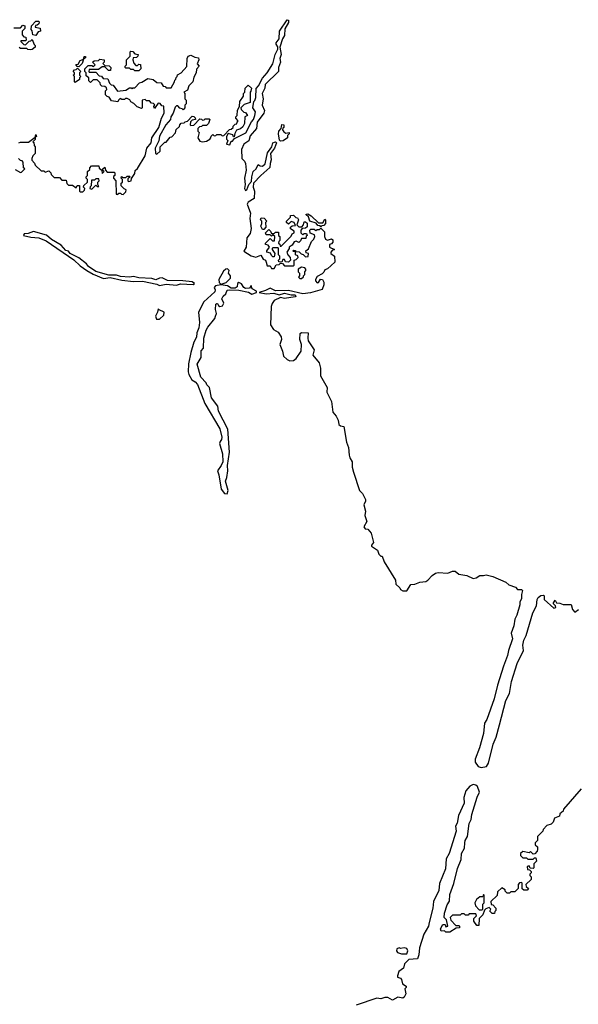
# Model space of a CAD drawing. Extents: x 1985742 to 2252716, y 78271 to 266492.
# Tile 99 of 250: x 2007860 to 2012152, y 220415 to 227982. Entities that reach past the tile are written whole.
import ezdxf

# ---------------------------------------------------------------- set-up
doc = ezdxf.new("R2010")
doc.units = 0

msp = doc.modelspace()

# ---------------------------------------------------------------- linework, layer by layer
at = {"layer": '0CON10XD'}
for points in [[(2007815, 227920), (2007865, 227920), (2007885, 227940), (2007900, 227935), (2007900, 227915), (2007880, 227895), (2007880, 227865), (2007891.7, 227851.7), (2007908.3, 227848.3), (2007910, 227825), (2007905, 227820), (2007870, 227820), (2007870, 227815), (2007891.7, 227791.7), (2007905, 227790), (2007931.7, 227818.3), (2007945, 227820), (2007955, 227830), (2007971.7, 227791.7), (2007980, 227785), (2007978.3, 227771.7), (2007957, 227753), (2007945, 227750), (2007923, 227753), (2007915, 227760), (2007865, 227760), (2007855, 227770)], [(2007853, 227037), (2007865, 227040), (2007928.3, 227041.7), (2007980, 227080), (2007985, 227100), (2007990, 227085), (2007980, 227080), (2007978.3, 227061.7), (2007960, 227045), (2007967.5, 227037.5), (2007970, 227015), (2007980, 227005), (2007980, 226955), (2007960, 226935), (2007952.5, 226915), (2007953.3, 226903.3), (2007975, 226880), (2007980, 226865), (2008025, 226820), (2008045, 226820), (2008055, 226810), (2008085, 226820), (2008100, 226805), (2008101.7, 226791.7), (2008125, 226770), (2008165, 226770), (2008185, 226750), (2008218.3, 226748.3), (2008222.5, 226722.5), (2008235, 226710), (2008265, 226710), (2008295, 226690), (2008301.7, 226708.3), (2008318.3, 226708.3), (2008320, 226665), (2008325, 226660), (2008345, 226660), (2008358.3, 226671.7), (2008360, 226685), (2008350, 226695), (2008351.7, 226708.3), (2008380, 226735), (2008380, 226755), (2008370, 226765), (2008370, 226775), (2008380, 226785), (2008380, 226815), (2008398.3, 226831.7), (2008400, 226845), (2008411.7, 226858.3), (2008468.3, 226858.3), (2008471.7, 226841.7), (2008490, 226825), (2008495, 226800), (2008510, 226815), (2008501.7, 226821.7), (2008500, 226835), (2008515, 226850), (2008520, 226825), (2008531.7, 226811.7), (2008585, 226810), (2008590, 226805), (2008590, 226785), (2008581.7, 226778.3), (2008580, 226765), (2008600, 226745), (2008601.7, 226641.7), (2008615, 226640), (2008621.7, 226648.3), (2008635, 226650), (2008641.7, 226641.7), (2008655, 226640), (2008675, 226660), (2008677.5, 226675), (2008661.7, 226681.7), (2008640, 226705), (2008640, 226725), (2008650, 226735), (2008650, 226755), (2008640, 226765), (2008641.7, 226778.3), (2008655, 226770), (2008675, 226770), (2008685, 226780), (2008705, 226780), (2008710, 226775), (2008691.7, 226758.3), (2008690, 226745), (2008695, 226740), (2008717.5, 226745), (2008718.3, 226761.7), (2008745, 226800), (2008747.5, 226822.5), (2008765, 226840), (2008823.3, 226935), (2008836.1, 226993.9), (2008870, 227035), (2008876, 227074), (2008930, 227155), (2008950, 227225), (2008970, 227265), (2008968.3, 227318.3), (2008951.7, 227321.7), (2008938.3, 227338.3), (2008925, 227340), (2008895, 227300), (2008890, 227315), (2008898.3, 227328.3), (2008888.3, 227338.3), (2008871.7, 227341.7), (2008858.3, 227358.3), (2008835, 227360), (2008825, 227370), (2008800, 227365), (2008800, 227305), (2008795, 227300), (2008761.7, 227311.7), (2008738.3, 227338.3), (2008715, 227350), (2008706.7, 227366.7), (2008687, 227377), (2008673, 227377), (2008665, 227370), (2008645, 227370), (2008633, 227377), (2008620, 227365), (2008615, 227350), (2008565, 227360), (2008548.3, 227388.3), (2008531.7, 227391.7), (2008520, 227405), (2008520, 227435), (2008530, 227445), (2008528.3, 227458.3), (2008515, 227470), (2008491.7, 227471.7), (2008481.7, 227481.7), (2008478.3, 227498.3), (2008455, 227520), (2008425, 227520), (2008405, 227500), (2008391.7, 227511.7), (2008390, 227535), (2008371.7, 227551.7), (2008370, 227575), (2008360, 227585), (2008360, 227605), (2008375, 227620), (2008385, 227630), (2008415, 227630), (2008428.3, 227621.7), (2008440, 227635), (2008420, 227655), (2008432.5, 227667.5), (2008465, 227670), (2008475, 227680), (2008510, 227675), (2008510, 227655), (2008500, 227645), (2008515, 227630), (2008548.3, 227628.3), (2008560, 227615), (2008558.3, 227591.7), (2008541.7, 227591.7), (2008515, 227620), (2008495, 227620), (2008465, 227600), (2008395, 227600), (2008390, 227585), (2008395, 227580), (2008445, 227580), (2008471.7, 227551.7), (2008488.3, 227548.3), (2008501.7, 227531.7), (2008538.3, 227528.3), (2008550, 227495), (2008561.7, 227481.7), (2008578.3, 227478.3), (2008612.5, 227432.5), (2008675, 227440), (2008705, 227460), (2008718.3, 227458.3), (2008725, 227450), (2008731.7, 227458.3), (2008745, 227460), (2008781.7, 227498.3), (2008798.3, 227501.7), (2008845, 227530), (2008885, 227522.5), (2008915, 227500), (2008947, 227497), (2008961.7, 227471.7), (2008978.3, 227468.3), (2008985, 227460), (2009025, 227460), (2009050, 227505), (2009051.7, 227518.3), (2009060, 227525), (2009061.7, 227538.3), (2009070, 227545), (2009071.7, 227558.3), (2009100, 227575), (2009145, 227622.5), (2009147, 227683), (2009155, 227702.5), (2009175, 227710), (2009205, 227693.3), (2009235, 227690), (2009237, 227673), (2009222.5, 227642.5), (2009240, 227625), (2009218.3, 227601.7), (2009217, 227573), (2009198.3, 227541.7), (2009190, 227505), (2009160, 227475), (2009148.3, 227441.7), (2009120, 227425), (2009130, 227415), (2009130, 227375), (2009140, 227365), (2009140, 227335), (2009130, 227325), (2009130, 227305), (2009115, 227290), (2009108.3, 227298.3), (2009091.7, 227301.7), (2009075, 227320), (2009065, 227320), (2009055, 227310), (2009040, 227265), (2009022.5, 227235), (2009020, 227215), (2008983.3, 227175), (2008935, 227087.5), (2008928, 227052), (2008900, 226995), (2008903, 226953), (2008915, 226950), (2008938.3, 226971.7), (2008940, 227005), (2008945, 227010), (2008975, 227040), (2008985, 227040), (2009015, 227080), (2009028.3, 227081.7), (2009058.3, 227111.7), (2009061.7, 227138.3), (2009088.3, 227161.7), (2009090, 227175), (2009101.7, 227188.3), (2009125, 227190), (2009131.7, 227198.3), (2009148.3, 227201.7), (2009185, 227240), (2009198.3, 227238.3), (2009208.3, 227228.3), (2009210, 227215), (2009185, 227210), (2009171.7, 227198.3), (2009170, 227175), (2009175, 227170), (2009198.3, 227171.7), (2009245, 227220), (2009258.3, 227218.3), (2009265, 227210), (2009278.3, 227211.7), (2009285, 227220), (2009315, 227220), (2009320, 227215), (2009310, 227185), (2009295, 227170), (2009265, 227170), (2009258.3, 227161.7), (2009241.7, 227158.3), (2009230, 227145), (2009230, 227125), (2009240, 227115), (2009230, 227075), (2009245, 227050), (2009265, 227042.5), (2009295, 227050), (2009320, 227065), (2009330, 227075), (2009331.7, 227088.3), (2009345, 227100), (2009355, 227090), (2009368.3, 227091.7), (2009375, 227100), (2009405, 227100), (2009415, 227090), (2009428.3, 227091.7), (2009471.7, 227138.3), (2009485, 227140), (2009500, 227155), (2009500, 227165), (2009515, 227180), (2009528.3, 227181.7), (2009530, 227195), (2009540, 227205), (2009520, 227225), (2009520, 227235), (2009530, 227245), (2009533, 227287), (2009550, 227315), (2009552.5, 227355), (2009580, 227395), (2009580, 227415), (2009590, 227425), (2009592.5, 227455), (2009615, 227480), (2009640, 227455), (2009637, 227433), (2009630, 227425), (2009630, 227345), (2009585, 227330), (2009560, 227305), (2009561.7, 227291.7), (2009581.7, 227271.7), (2009595, 227270), (2009610, 227245), (2009590, 227235), (2009586.7, 227185), (2009575, 227160), (2009557, 227143), (2009527, 227133), (2009513, 227107), (2009508.3, 227081.7), (2009501.7, 227081.7), (2009497, 227097), (2009461.7, 227108.3), (2009450, 227085), (2009450, 227065), (2009460, 227055), (2009450, 227025), (2009475, 227020), (2009485, 227050), (2009495, 227050), (2009511.7, 227068.3), (2009597, 227113), (2009641.4, 227198.6), (2009655.6, 227214.4), (2009665.7, 227245), (2009670.8, 227275), (2009652.5, 227305), (2009660, 227355), (2009668, 227362), (2009673.8, 227385), (2009676.1, 227453.9), (2009695, 227473.3), (2009725, 227532.5), (2009761.2, 227575), (2009805.9, 227644.1), (2009822, 227715), (2009843.3, 227755), (2009843.3, 227775), (2009830, 227795), (2009830, 227805), (2009853.3, 227835), (2009857.5, 227895), (2009915, 227982.5), (2009925, 227980), (2009925, 227960), (2009898.3, 227911.7), (2009895, 227860), (2009880, 227835), (2009858.3, 227771.7), (2009868.8, 227715), (2009858, 227685), (2009864, 227655), (2009848, 227615), (2009848.8, 227585), (2009746.2, 227485), (2009744, 227455), (2009724, 227415), (2009731.2, 227375), (2009723.8, 227325), (2009740, 227285), (2009736.7, 227265), (2009684, 227195), (2009680, 227145), (2009631.3, 227088.7), (2009619.5, 227050.5), (2009583.5, 227026.5), (2009563.3, 226985)], [(2007985, 227860), (2007960, 227865), (2007957, 227897), (2007948.3, 227908.3), (2007950, 227935), (2007985, 227970), (2008005, 227970), (2008010, 227965), (2008008.3, 227951.7), (2007995, 227940), (2007981.7, 227938.3), (2007980, 227925), (2008018.3, 227918.3), (2008020, 227895), (2008001.7, 227888.3), (2007985, 227860)], [(2008775, 227590), (2008745, 227590), (2008735, 227600), (2008715, 227600), (2008705, 227610), (2008675, 227610), (2008670, 227615), (2008670, 227625), (2008680, 227635), (2008680, 227675), (2008708.3, 227701.7), (2008710, 227735), (2008715, 227740), (2008728.3, 227738.3), (2008745, 227720), (2008770, 227715), (2008768.3, 227701.7), (2008757, 227693), (2008731.7, 227688.3), (2008730, 227675), (2008738.3, 227648.3), (2008751.7, 227631.7), (2008765, 227630), (2008775, 227640), (2008788.3, 227638.3), (2008790, 227605), (2008775, 227590)], [(2008315, 227620), (2008301.7, 227621.7), (2008291.7, 227638.3), (2008308.3, 227641.7), (2008325, 227670), (2008350, 227680), (2008355, 227700), (2008365, 227700), (2008365, 227690), (2008350, 227680), (2008340, 227645), (2008315, 227620)], [(2008285, 227500), (2008280, 227505), (2008280, 227545), (2008270, 227555), (2008280, 227565), (2008280, 227575), (2008270, 227585), (2008281.7, 227598.3), (2008295, 227600), (2008305, 227610), (2008330, 227585), (2008320, 227575), (2008320, 227555), (2008330, 227545), (2008320, 227535), (2008318.3, 227521.7), (2008285, 227500)], [(2009865, 227050), (2009857.5, 227057.5), (2009850, 227105), (2009852.5, 227125), (2009870, 227145), (2009875, 227177.5), (2009890, 227175), (2009890, 227155), (2009881.7, 227148.3), (2009880, 227135), (2009890.7, 227120.7), (2009905, 227110), (2009930, 227115), (2009930, 227105), (2009918.3, 227091.7), (2009917.5, 227075), (2009885, 227051.2), (2009865, 227050)], [(2009563.3, 226985), (2009566.2, 226915), (2009587.5, 226895), (2009596.2, 226876.2), (2009600.8, 226825), (2009587.5, 226765), (2009591.4, 226715), (2009586.2, 226685), (2009595, 226670), (2009605.8, 226674.2), (2009622, 226715), (2009642, 226738), (2009643.8, 226775), (2009654.2, 226815.8), (2009677.5, 226835), (2009691.7, 226868.3), (2009708.3, 226858.3), (2009725, 226857.5), (2009747.5, 226875), (2009765, 226960), (2009797.5, 227005), (2009803.9, 227036.1), (2009825, 227042.5), (2009832.5, 227035), (2009817.5, 226995), (2009786.7, 226955), (2009793.3, 226905), (2009783.6, 226876.4), (2009783.3, 226846.7), (2009714.1, 226785.9), (2009657.5, 226725), (2009653.6, 226696.4), (2009663.8, 226665), (2009661.7, 226608.3), (2009615, 226581.2), (2009609.2, 226565), (2009634.2, 226495), (2009628.6, 226455), (2009638.3, 226378.3), (2009630.8, 226339.2), (2009604.4, 226305), (2009600, 226235), (2009583, 226203), (2009638.3, 226168.3), (2009675, 226157.5), (2009711.7, 226171.7), (2009731.7, 226141.7), (2009750, 226135), (2009755, 226120), (2009761.7, 226091.7), (2009785, 226090), (2009795, 226070), (2009815, 226070), (2009831.7, 226098.3), (2009855, 226100), (2009865, 226110), (2009878.3, 226108.3), (2009895, 226090), (2009965, 226090), (2009970, 226095), (2009970, 226135), (2009985, 226140), (2010000, 226155), (2009998.3, 226168.3), (2009980, 226175), (2009980, 226200), (2009965, 226200), (2009960, 226205), (2009965, 226210), (2009978.3, 226208.3), (2009980, 226200), (2010008.3, 226198.3), (2010021.7, 226181.7), (2010038.3, 226178.3), (2010055, 226160), (2010076.7, 226163.3), (2010080, 226185), (2010061.7, 226191.7), (2010060, 226205), (2010078.3, 226221.7), (2010101.7, 226278.3), (2010120, 226295), (2010127.5, 226315), (2010125, 226330), (2010091.7, 226341.7), (2010090, 226365), (2010098.3, 226371.7), (2010121.7, 226371.7), (2010135, 226362.5), (2010145, 226370), (2010165, 226370), (2010175, 226380), (2010201.7, 226351.7), (2010202.5, 226315), (2010210, 226295), (2010225, 226287.5), (2010255, 226297.5), (2010265, 226290), (2010267, 226273), (2010255, 226260), (2010240, 226255), (2010240, 226235), (2010280, 226215), (2010261.7, 226208.3), (2010250, 226195), (2010250, 226185), (2010280, 226165), (2010281.7, 226118.3), (2010225, 226067.5), (2010205, 226060), (2010198.3, 226041.7), (2010185, 226030), (2010145, 226007.5), (2010132.5, 225985), (2010132.5, 225975), (2010145, 225960), (2010156.4, 225963.6), (2010171.7, 225988.3), (2010187.5, 225985), (2010197.5, 225965), (2010197.5, 225945), (2010185, 225910), (2010095, 225882), (2010035.9, 225875.9), (2009925, 225900), (2009825, 225898.8), (2009785, 225920), (2009750, 225900), (2009700, 225885), (2009755, 225876.7), (2009811.7, 225881.7), (2009855, 225868.8), (2009895, 225880), (2009945, 225867.5), (2009977, 225867), (2009982.5, 225855), (2009977, 225853), (2009895, 225840), (2009865, 225846.7), (2009815.7, 225824.3), (2009799.3, 225800.7), (2009792.3, 225777.7), (2009788.1, 225638.1), (2009810.6, 225600.6), (2009845, 225581.2), (2009870, 225545), (2009872, 225525), (2009858, 225485), (2009879.2, 225435), (2009887.5, 225397.5), (2009915, 225370), (2009935, 225360.8), (2009965, 225363.3), (2009985, 225378.8), (2010024, 225435), (2010026.2, 225485), (2010013.8, 225525), (2010015, 225570), (2010025, 225577.5), (2010077, 225577), (2010073.3, 225535), (2010077.5, 225515), (2010123.3, 225445), (2010113, 225403), (2010160, 225345), (2010172.5, 225305), (2010172.5, 225245), (2010222.5, 225155), (2010220.7, 225120.7), (2010257, 225047), (2010267.5, 224965), (2010292.5, 224935), (2010307.5, 224905), (2010311.7, 224871.7), (2010325, 224860), (2010350, 224855), (2010370, 224735), (2010387.5, 224695), (2010391.2, 224635), (2010396.2, 224615), (2010415.8, 224585), (2010413.9, 224543.9), (2010426.2, 224505), (2010472, 224365), (2010495, 224340), (2010516.9, 224295), (2010517.1, 224282.9), (2010503.8, 224255), (2010516.1, 224203.9), (2010511.7, 224171.7), (2010526.7, 224125), (2010504.1, 224084.1), (2010515, 224070), (2010535, 224067.5), (2010560, 224035), (2010577.5, 223965), (2010562.5, 223945), (2010562.5, 223935), (2010610, 223905), (2010620, 223875), (2010635, 223860), (2010645, 223860), (2010660, 223815), (2010747.5, 223675), (2010750, 223645), (2010780, 223615), (2010785, 223602.5), (2010803.9, 223593.9), (2010835, 223593.3), (2010865, 223642.5), (2010896.1, 223643.9), (2010935, 223660), (2010980, 223665), (2010997.5, 223675), (2011028.3, 223711.7), (2011055, 223728.8), (2011075, 223733.8), (2011150.7, 223729.3), (2011185, 223743.3), (2011205, 223743.3), (2011235, 223720), (2011295, 223711.2), (2011345, 223688), (2011367.9, 223692.1), (2011395, 223711.2), (2011425, 223710), (2011445, 223716.7), (2011495, 223702.5), (2011595, 223660), (2011618.3, 223638.3), (2011670.7, 223620.7), (2011685, 223603.8), (2011715, 223603.3), (2011723.3, 223595), (2011715.7, 223565.7), (2011716.7, 223535), (2011703.1, 223506.9), (2011704.3, 223485), (2011680.8, 223405), (2011663.8, 223375), (2011658.1, 223325), (2011637.3, 223267.3), (2011646, 223225), (2011615.3, 223135), (2011609.3, 223095), (2011577.5, 223015), (2011532, 222868), (2011505, 222763.8), (2011449.5, 222605), (2011432.9, 222575), (2011425, 222496.7), (2011393.6, 222385), (2011360.3, 222299.7), (2011360.5, 222275), (2011382.3, 222242.3), (2011405, 222234.6), (2011446.2, 222243.8), (2011462.5, 222267.5), (2011497.3, 222415), (2011520.7, 222469.3), (2011548.2, 222561.8), (2011595, 222748.8), (2011624.5, 222805), (2011640, 222895), (2011682.5, 223035), (2011731.2, 223135), (2011727.1, 223175), (2011735, 223213.3), (2011751.2, 223248.8), (2011804.3, 223425), (2011831.7, 223478.3), (2011836.7, 223525), (2011845, 223542.5), (2011865, 223556.7), (2011885, 223560), (2011890, 223555), (2011890, 223525), (2011965, 223460), (2011980, 223465), (2011978.3, 223478.3), (2011960, 223495), (2011975, 223520), (2011985, 223500), (2012011.7, 223498.3), (2012035, 223487.5), (2012097, 223487), (2012108.3, 223448.3), (2012125, 223430), (2012155, 223450)], [(2007825, 226830), (2007865, 226807.5), (2007875, 226810), (2007900, 226835), (2007890, 226845), (2007887.5, 226887.5), (2007878.3, 226898.3), (2007865, 226900), (2007850, 226915)], [(2008415, 226680), (2008445, 226710), (2008455, 226700), (2008468.3, 226701.7), (2008460, 226715), (2008460, 226735), (2008470, 226745), (2008468.3, 226758.3), (2008445, 226760), (2008435, 226750), (2008411.7, 226748.3), (2008410, 226705), (2008401.7, 226698.3), (2008400, 226685), (2008415, 226680)], [(2009735, 226370), (2009725, 226370), (2009713.3, 226395), (2009720, 226415), (2009720, 226435), (2009710, 226445), (2009715, 226460), (2009738.3, 226458.3), (2009760, 226435), (2009750, 226425), (2009751.7, 226388.3), (2009735, 226370)], [(2009925, 226120), (2009901.7, 226121.7), (2009895, 226140), (2009881.7, 226138.3), (2009875, 226120), (2009851.7, 226121.7), (2009850, 226135), (2009860, 226145), (2009860, 226165), (2009850, 226175), (2009850, 226225), (2009845, 226230), (2009805, 226230), (2009800, 226225), (2009800, 226215), (2009820, 226185), (2009815, 226160), (2009805, 226160), (2009795, 226170), (2009788.3, 226188.3), (2009760, 226195), (2009760, 226205), (2009780, 226235), (2009768.3, 226248.3), (2009750, 226255), (2009750, 226265), (2009785, 226300), (2009801.7, 226281.7), (2009818.3, 226281.7), (2009820, 226315), (2009805, 226330), (2009795, 226320), (2009785, 226330), (2009755, 226330), (2009750, 226345), (2009775, 226370), (2009788.3, 226358.3), (2009795, 226340), (2009815, 226340), (2009825, 226350), (2009848.3, 226348.3), (2009850, 226325), (2009860, 226315), (2009860, 226285), (2009851.7, 226278.3), (2009850, 226265), (2009858.3, 226258.3), (2009861.7, 226241.7), (2009868.3, 226241.7), (2009945, 226320), (2009953.3, 226336.7), (2009970, 226345), (2009968.3, 226358.3), (2009940, 226375), (2009941.7, 226388.3), (2009952.5, 226397.5), (2009978.3, 226401.7), (2009970, 226425), (2009945, 226432.5), (2009925, 226410), (2009910, 226425), (2009910, 226435), (2009940, 226465), (2009941.7, 226478.3), (2009965, 226480), (2009983, 226463), (2009995, 226460), (2010002.5, 226445), (2009990, 226405), (2010005, 226390), (2010028.3, 226391.7), (2010040, 226405), (2010045, 226430), (2010055, 226430), (2010068.3, 226418.3), (2010068.3, 226391.7), (2010055, 226380), (2010031.7, 226378.3), (2010020, 226365), (2010020, 226345), (2010035, 226330), (2010045, 226340), (2010065, 226340), (2010070, 226325), (2010061.7, 226318.3), (2010058.3, 226301.7), (2010025, 226300), (2010018.3, 226281.7), (2010005, 226270), (2009985, 226280), (2009970, 226275), (2009955, 226250), (2009930, 226235), (2009930, 226225), (2009912.5, 226195), (2009920, 226175), (2009937.5, 226155), (2009940, 226135), (2009925, 226120)], [(2010175, 226390), (2010168.3, 226398.3), (2010151.7, 226401.7), (2010138.3, 226418.3), (2010090, 226435), (2010078.3, 226468.3), (2010061.7, 226481.7), (2010061.7, 226488.3), (2010075, 226490), (2010100, 226475), (2010155, 226420), (2010188.3, 226421.7), (2010205, 226450), (2010210, 226445), (2010210, 226415), (2010198.3, 226401.7), (2010181.7, 226398.3), (2010175, 226390)], [(2008935, 225940), (2008985, 225950), (2009065, 225942.5), (2009095, 225953.3), (2009193.3, 225946.7), (2009202.5, 225955), (2009185, 225968), (2009113.6, 225976.4), (2008995, 225978), (2008955, 225997.5), (2008935, 225996.7), (2008905, 225983.8), (2008875, 225993.3), (2008775, 225998), (2008735, 226008.8), (2008705, 226003.3), (2008635, 226010), (2008605, 226018.8), (2008545, 226018), (2008445, 226046.2), (2008387.5, 226085), (2008372.5, 226105), (2008315, 226153.3), (2008247.5, 226185), (2008235, 226202.5), (2008215, 226207.5), (2008178.3, 226248.3), (2008103.8, 226293.8), (2008065, 226326.7), (2007965, 226353.8), (2007925, 226340), (2007895, 226337.5), (2007890, 226325), (2007945, 226311.2), (2008006.1, 226306.1), (2008063.6, 226283.6), (2008275.8, 226135.8), (2008325, 226090), (2008376.1, 226056.1), (2008425, 226026.7), (2008505, 225993.8), (2008555, 226000), (2008645, 225980), (2008735, 225971.2), (2008803.6, 225973.6), (2008915, 225950), (2008935, 225940)], [(2009405, 225950), (2009415, 225952.5), (2009447.5, 225962.5), (2009480, 225995), (2009480, 226015), (2009463.3, 226035), (2009470, 226055), (2009457, 226067), (2009445, 226066.2), (2009425, 226050), (2009391.1, 225985), (2009392.1, 225962.1), (2009405, 225950)], [(2010025, 225992.5), (2010040, 226005), (2010040, 226015), (2010050, 226025), (2010050, 226045), (2010060, 226055), (2010060, 226065), (2010050, 226075), (2010025, 226080), (2010000, 226065), (2010000, 226045), (2010010, 226035), (2010010, 226015), (2010003, 226003), (2010013, 225993), (2010025, 225992.5)], [(2009455, 224337.5), (2009462.5, 224365), (2009440.8, 224435), (2009452.5, 224465), (2009458.6, 224515), (2009455.8, 224555), (2009472.1, 224657.9), (2009460, 224835), (2009388.6, 224975), (2009381.9, 225011.9), (2009334, 225075), (2009317.5, 225155), (2009297.5, 225175), (2009292.5, 225192.5), (2009252, 225235), (2009224.3, 225335), (2009253.8, 225385), (2009255, 225437.5), (2009273.3, 225456.7), (2009274.3, 225535), (2009292, 225595), (2009305, 225620), (2009358.8, 225685), (2009365.8, 225704.2), (2009371.2, 225725), (2009363.8, 225755), (2009367.5, 225795), (2009375, 225802.5), (2009380, 225800), (2009386.7, 225785), (2009397.7, 225777.7), (2009417.8, 225782.2), (2009429.2, 225805), (2009413.6, 225836.4), (2009423.6, 225856.4), (2009443.6, 225876.4), (2009455, 225902.5), (2009475, 225907.5), (2009545, 225902.5), (2009619.3, 225889.3), (2009645, 225872.5), (2009680, 225885), (2009680, 225895), (2009647.5, 225915), (2009638.3, 225938.3), (2009625, 225920), (2009595, 225917.5), (2009583.1, 225923.1), (2009565, 225953.3), (2009545, 225962.5), (2009534, 225956), (2009530.5, 225929.5), (2009515, 225920), (2009485, 225920), (2009456.4, 225936.4), (2009405, 225943.8), (2009363.6, 225936.4), (2009354.2, 225925), (2009362.9, 225905), (2009358.5, 225891.5), (2009276, 225815), (2009234, 225735), (2009240.6, 225655), (2009235.7, 225615), (2009220.8, 225575), (2009217.4, 225542.6), (2009198, 225505), (2009174.4, 225425.6), (2009158.3, 225338.3), (2009155.6, 225275), (2009160.8, 225255), (2009183.8, 225215), (2009209.3, 225199.3), (2009227.5, 225177.5), (2009283.8, 225033.8), (2009397.9, 224837.9), (2009412.2, 224775), (2009410, 224755), (2009400.5, 224739.5), (2009394.1, 224724.1), (2009417.7, 224645), (2009420, 224585), (2009407.1, 224555), (2009378.8, 224515), (2009390.8, 224485), (2009408, 224375), (2009435, 224340), (2009455, 224337.5)], [(2008935, 225680), (2008968.3, 225711.7), (2008970, 225735), (2008931.7, 225751.7), (2008925, 225760), (2008920, 225735), (2008902.5, 225705), (2008911.7, 225681.7), (2008935, 225680)], [(2012175, 222070), (2012040, 221915), (2012035, 221900), (2012011.7, 221878.3), (2012008.3, 221861.7), (2011970, 221845), (2011960, 221815), (2011945, 221800), (2011911.7, 221788.3), (2011881.7, 221758.3), (2011880, 221745), (2011840, 221705), (2011840, 221675), (2011820, 221655), (2011821.7, 221641.7), (2011840, 221625), (2011840, 221605), (2011837, 221593), (2011818.3, 221571.7), (2011805, 221570), (2011785, 221590), (2011775, 221580), (2011725, 221588.8), (2011707.5, 221575), (2011708.3, 221558.3), (2011725, 221540), (2011755, 221540), (2011765, 221530), (2011805, 221530), (2011815, 221540), (2011825, 221540), (2011830, 221515), (2011810, 221495), (2011810, 221465), (2011805, 221460), (2011781.7, 221461.7), (2011775, 221480), (2011760, 221475), (2011761.7, 221451.7), (2011778.3, 221448.3), (2011790, 221435), (2011790, 221425), (2011780, 221415), (2011780, 221405), (2011790, 221395), (2011790, 221375), (2011750, 221335), (2011751.7, 221321.7), (2011770, 221305), (2011758.3, 221291.7), (2011735, 221292.5), (2011721.7, 221301.7), (2011720, 221345), (2011715, 221350), (2011701.7, 221348.3), (2011690, 221335), (2011690, 221305), (2011665, 221280), (2011635, 221280), (2011625, 221270), (2011605, 221270), (2011590, 221285), (2011590, 221295), (2011565, 221310), (2011531.7, 221278.3), (2011528.3, 221251.7), (2011480, 221205), (2011481.7, 221181.7), (2011495, 221180), (2011520, 221155), (2011520, 221135), (2011511.7, 221128.3), (2011508.3, 221111.7), (2011491.7, 221111.7), (2011471.7, 221131.7), (2011480, 221145), (2011468.3, 221158.3), (2011441.7, 221148.3), (2011431.7, 221138.3), (2011418.3, 221101.7), (2011390, 221075), (2011388.3, 221021.7), (2011371.7, 221021.7), (2011350, 221055), (2011350, 221075), (2011370, 221095), (2011365, 221110), (2011315, 221110), (2011305, 221100), (2011285, 221100), (2011275, 221110), (2011255, 221110), (2011245, 221100), (2011185, 221100), (2011168.3, 221081.7), (2011171.7, 221061.7), (2011211.7, 221021.7), (2011235, 221020), (2011240, 221015), (2011238.3, 221001.7), (2011215, 221000), (2011165, 220970), (2011135, 220970), (2011125, 220980), (2011098.3, 220978.3), (2011093.3, 220995), (2011111.7, 221028.3), (2011128.3, 221028.3), (2011135, 221010), (2011150, 221015), (2011140, 221065), (2011123, 221083), (2011123.8, 221115), (2011145, 221180), (2011161.7, 221208.3), (2011165, 221260), (2011196.4, 221343.6), (2011225, 221460), (2011252, 221528), (2011256.2, 221575), (2011277.5, 221615), (2011281.2, 221655), (2011284.3, 221675), (2011300, 221705), (2011314, 221805), (2011328.9, 221835), (2011335, 221873.3), (2011375, 222006), (2011393.1, 222045), (2011378.2, 222088.3), (2011365, 222099.6), (2011345, 222104), (2011318.2, 222091.8), (2011289.1, 222055), (2011272.5, 222005), (2011275, 221961.2), (2011232.5, 221865), (2011222.4, 221807.6), (2011210, 221785), (2011214.6, 221745), (2011158.9, 221575), (2011136.6, 221533.4), (2011131.1, 221455), (2011086, 221344), (2011079.9, 221290.1), (2011040.6, 221205), (2011034.4, 221155), (2011005.3, 221044.7), (2011000.9, 221015), (2010966.7, 220953.3), (2010931.2, 220848.8), (2010928, 220795), (2010916, 220765), (2010851.2, 220758.8), (2010817.5, 220725), (2010808.3, 220691.7), (2010773.3, 220666.7), (2010762.5, 220635), (2010763.3, 220623.3), (2010785, 220616.2), (2010793.3, 220605), (2010801.7, 220571.7), (2010830, 220555), (2010830, 220545), (2010820, 220535), (2010826.2, 220495), (2010815, 220470), (2010805, 220463.3), (2010765, 220468.8), (2010725, 220446.7), (2010688.3, 220468.3), (2010665, 220468), (2010635, 220458), (2010605, 220462), (2010445, 220409.2)], [(2011415, 221140), (2011420, 221145), (2011420, 221185), (2011430, 221195), (2011430, 221255), (2011425, 221260), (2011418.3, 221241.7), (2011395, 221240), (2011370.7, 221219.3), (2011357.5, 221195), (2011361.7, 221171.7), (2011391.7, 221141.7), (2011415, 221140)], [(2010835, 220802.5), (2010843.3, 220825), (2010833.6, 220843.6), (2010815, 220848.8), (2010787, 220843), (2010775, 220850), (2010759.3, 220840.7), (2010756.7, 220825), (2010763.3, 220813.3), (2010795, 220802.5), (2010835, 220802.5)]]:
    msp.add_lwpolyline(points, dxfattribs=at)

doc.saveas('drawing.dxf')
